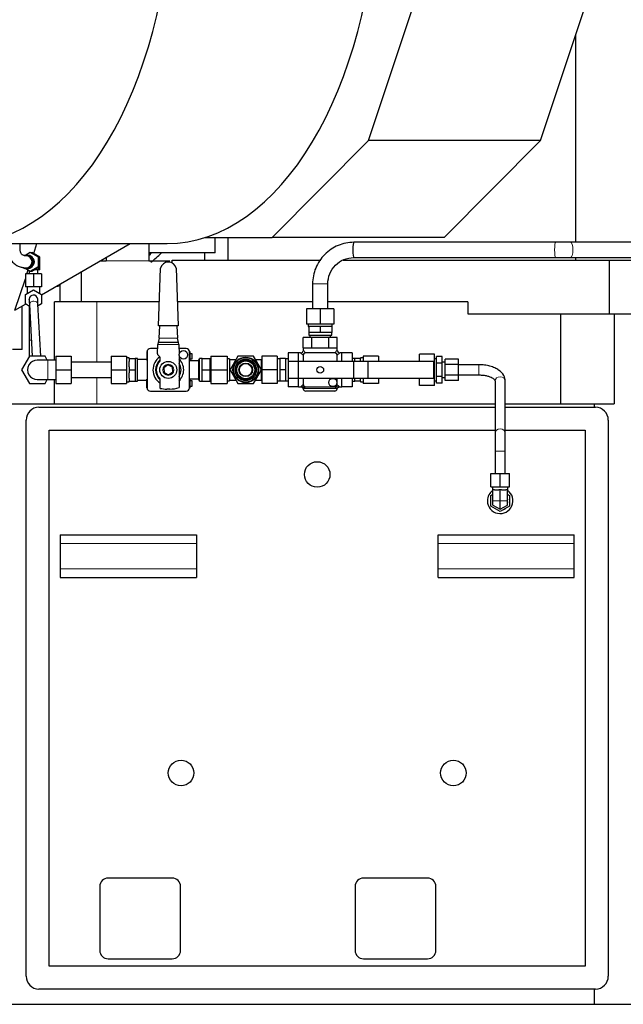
# Model space of a CAD drawing. Header units: inches. Extents: x 0 to 23760, y -13 to 16800.
# Tile 169 of 209: x 15315 to 16024, y 12830 to 13987. Entities that reach past the tile are written whole.
import ezdxf

# ---------------------------------------------------------------- set-up
doc = ezdxf.new("R2010")
doc.units = ezdxf.units.IN
doc.layers.add('254', color=7, linetype='Continuous', true_color=0xffffff)

msp = doc.modelspace()

# ---------------------------------------------------------------- linework, layer by layer
at = {"layer": '254', "color": 2, "linetype": 'Continuous', "lineweight": 25}
for p, q in [((15724.645, 13845.265), (15791.661, 14047.635)), ((15926.861, 13845.265), (15993.877, 14047.635)), ((15967.785, 13968.838), (15967.785, 13725.66)), ((15611.294, 13731.168), (15724.645, 13845.265)), ((15926.861, 13845.265), (15724.645, 13845.265)), ((15813.51, 13731.168), (15926.861, 13845.265)), ((15532.228, 13731.168), (15611.294, 13731.168)), ((15544.492, 13713.156), (15544.492, 13731.171)), ((15559.21, 13731.174), (15559.21, 13704.671)), ((15813.51, 13731.168), (15611.294, 13731.168)), ((15247.012, 13724.156), (15487.843, 13724.156)), ((15331.119, 13712.416), (15335.008, 13724.159)), ((15340.305, 13663.942), (15444.597, 13724.155)), ((15466.323, 13724.156), (15466.323, 13703.661)), ((15944.552, 13725.656), (15707.426, 13725.656)), ((16034.522, 13725.656), (15962.122, 13725.656)), ((15327.147, 13713.625), (15322.035, 13710.652)), ((15323.612, 13710.655), (15322.272, 13710.655)), ((15327.147, 13713.625), (15329.036, 13713.625)), ((15336.576, 13708.14), (15327.147, 13713.625)), ((15338.465, 13708.14), (15329.036, 13713.625)), ((15336.576, 13708.14), (15338.465, 13708.14)), ((15336.576, 13697.17), (15336.576, 13708.14)), ((15338.465, 13697.17), (15338.465, 13708.14)), ((15416.323, 13707.831), (15416.323, 13703.661)), ((15544.492, 13713.156), (15466.321, 13713.156)), ((15532.214, 13704.668), (15532.214, 13713.159)), ((15707.426, 13707.656), (15944.552, 13707.656)), ((15962.122, 13707.656), (16034.522, 13707.656)), ((15967.785, 13707.662), (15967.785, 13704.671)), ((15327.147, 13691.685), (15336.576, 13697.17)), ((15329.036, 13691.685), (15338.465, 13697.17)), ((15336.576, 13697.17), (15338.465, 13697.17)), ((15337.258, 13693.155), (15337.258, 13696.468)), ((15338.243, 13693.155), (15338.243, 13697.041)), ((15493.857, 13704.665), (15668.723, 13704.665)), ((15493.857, 13701.361), (15493.857, 13704.665)), ((15694.622, 13704.665), (16007.816, 13704.665)), ((16007.816, 13641.665), (16007.816, 13704.665)), ((16007.816, 13704.665), (16502.615, 13704.665)), ((15330.803, 13688.655), (15321.303, 13688.655)), ((15321.303, 13688.655), (15321.303, 13673.155)), ((15322.035, 13694.659), (15327.147, 13691.685)), ((15322.272, 13694.655), (15323.612, 13694.655)), ((15323.251, 13688.657), (15324.721, 13693.096)), ((15323.362, 13693.155), (15323.362, 13693.887)), ((15324.62, 13693.155), (15323.362, 13693.155)), ((15325.803, 13692.467), (15325.803, 13688.655)), ((15327.147, 13691.685), (15329.036, 13691.685)), ((15340.303, 13688.655), (15330.803, 13688.655)), ((15330.803, 13688.655), (15330.803, 13673.155)), ((15337.258, 13693.155), (15331.562, 13693.155)), ((15335.803, 13688.655), (15335.803, 13693.155)), ((15338.243, 13693.155), (15337.258, 13693.155)), ((15340.303, 13688.655), (15340.303, 13673.155)), ((15386.803, 13690.787), (15386.803, 13655.665)), ((15477.682, 13627.428), (15480.328, 13695.146)), ((15498.44, 13695.11), (15501.01, 13627.428)), ((15309.101, 13645.926), (15321.303, 13682.774)), ((15330.803, 13673.155), (15321.303, 13673.155)), ((15323.303, 13673.155), (15323.303, 13665.295)), ((15340.303, 13673.155), (15330.803, 13673.155)), ((15338.303, 13665.295), (15338.303, 13673.155)), ((15361.803, 13676.354), (15361.803, 13655.665)), ((15658.803, 13676.656), (15658.803, 13647.463)), ((15676.803, 13647.463), (15676.803, 13676.656)), ((15321.303, 13664.14), (15330.803, 13669.625)), ((15321.303, 13653.17), (15321.303, 13664.14)), ((15330.803, 13669.625), (15340.303, 13664.14)), ((15340.303, 13664.14), (15340.303, 13653.17)), ((15309.101, 13645.926), (15321.476, 13653.071)), ((15317.717, 13599.656), (15317.717, 13650.901)), ((15326.247, 13650.315), (15321.303, 13653.17)), ((15325.81, 13658.385), (15325.803, 13658.655)), ((15325.803, 13650.572), (15325.803, 13638.655)), ((15326.127, 13652.535), (15329.428, 13591.656)), ((15339.443, 13591.656), (15336.112, 13653.077)), ((15340.303, 13653.17), (15336.235, 13650.822)), ((15405.387, 13655.665), (15355.45, 13655.665)), ((15355.45, 13587.158), (15355.45, 13655.665)), ((15478.787, 13655.665), (15405.387, 13655.665)), ((15658.802, 13655.665), (15499.943, 13655.665)), ((15841.44, 13655.665), (15676.796, 13655.665)), ((15841.44, 13655.665), (15841.44, 13641.665)), ((15325.803, 13638.656), (15325.803, 13610.656)), ((15667.803, 13647.463), (15651.803, 13647.463)), ((15651.803, 13647.463), (15651.803, 13629.463)), ((15683.803, 13647.463), (15667.803, 13647.463)), ((15667.803, 13647.463), (15667.803, 13629.463)), ((15683.803, 13647.463), (15683.803, 13629.463)), ((15841.44, 13641.665), (16007.816, 13641.665)), ((15950.559, 13535.665), (15950.559, 13641.665)), ((16007.816, 13641.665), (16350.631, 13641.665)), ((16013.422, 13641.665), (16013.422, 13535.665)), ((15501.01, 13627.428), (15477.682, 13627.428)), ((15478.618, 13612.958), (15479.183, 13627.428)), ((15499.509, 13627.428), (15500.058, 13612.958)), ((15667.803, 13629.463), (15651.803, 13629.463)), ((15653.803, 13629.463), (15653.803, 13626.463)), ((15653.803, 13626.463), (15654.303, 13626.463)), ((15657.841, 13626.463), (15654.303, 13626.463)), ((15654.303, 13626.463), (15654.303, 13619.463)), ((15664.264, 13626.463), (15657.841, 13626.463)), ((15667.803, 13626.463), (15664.264, 13626.463)), ((15683.803, 13629.463), (15667.803, 13629.463)), ((15671.341, 13626.463), (15667.803, 13626.463)), ((15667.803, 13626.463), (15667.803, 13619.463)), ((15677.764, 13626.463), (15671.341, 13626.463)), ((15681.303, 13626.463), (15677.764, 13626.463)), ((15681.803, 13626.463), (15681.303, 13626.463)), ((15681.303, 13626.463), (15681.303, 13619.463)), ((15681.803, 13626.463), (15681.803, 13629.463)), ((15654.303, 13619.463), (15654.303, 13616.463)), ((15661.053, 13619.463), (15654.303, 13619.463)), ((15654.303, 13616.463), (15681.303, 13616.463)), ((15655.803, 13616.463), (15655.803, 13613.663)), ((15667.803, 13619.463), (15661.053, 13619.463)), ((15674.553, 13619.463), (15667.803, 13619.463)), ((15681.303, 13619.463), (15674.553, 13619.463)), ((15679.803, 13613.663), (15679.803, 13616.463)), ((15681.303, 13616.463), (15681.303, 13619.463)), ((15325.803, 13610.656), (15325.803, 13591.202)), ((15476.617, 13594.496), (15476.975, 13605.459)), ((15476.975, 13605.459), (15477.031, 13605.459)), ((15477.522, 13607.959), (15477.031, 13605.716)), ((15477.031, 13605.716), (15477.031, 13605.459)), ((15478.618, 13612.959), (15477.522, 13607.959)), ((15501.116, 13607.959), (15477.522, 13607.959)), ((15501.116, 13607.959), (15500.058, 13612.959)), ((15501.645, 13605.458), (15501.116, 13607.959)), ((15501.645, 13605.459), (15502.055, 13594.083)), ((15657.803, 13613.663), (15647.803, 13613.663)), ((15647.803, 13601.663), (15647.803, 13613.663)), ((15677.803, 13613.663), (15657.803, 13613.663)), ((15657.803, 13601.663), (15657.803, 13613.663)), ((15687.803, 13613.663), (15677.803, 13613.663)), ((15677.803, 13601.663), (15677.803, 13613.663)), ((15687.803, 13601.663), (15687.803, 13613.663)), ((15317.717, 13599.656), (15306.303, 13599.656)), ((15326.065, 13591.656), (15316.827, 13575.656)), ((15344.54, 13591.656), (15326.065, 13591.656)), ((15347.139, 13587.156), (15344.54, 13591.656)), ((15357.303, 13591.656), (15357.303, 13575.656)), ((15375.303, 13591.656), (15375.303, 13575.656)), ((15422.303, 13591.656), (15422.303, 13575.656)), ((15422.303, 13591.656), (15440.303, 13591.656)), ((15440.303, 13591.656), (15440.303, 13575.656)), ((15464.103, 13597.197), (15464.103, 13596.791)), ((15464.339, 13597.197), (15464.103, 13597.197)), ((15464.103, 13596.791), (15464.103, 13596.2)), ((15464.305, 13596.791), (15464.103, 13596.791)), ((15464.103, 13596.2), (15464.103, 13591.071)), ((15464.303, 13596.2), (15464.103, 13596.2)), ((15464.303, 13596.663), (15464.303, 13554.663)), ((15476.818, 13600.663), (15468.303, 13600.663)), ((15479.219, 13590.999), (15477.202, 13593.016)), ((15510.303, 13600.663), (15501.817, 13600.663)), ((15502.055, 13592.641), (15502.055, 13554.709)), ((15514.503, 13597.197), (15514.267, 13597.197)), ((15514.503, 13596.791), (15514.301, 13596.791)), ((15514.303, 13554.663), (15514.303, 13596.663)), ((15514.503, 13596.2), (15514.303, 13596.2)), ((15514.503, 13597.197), (15514.503, 13596.791)), ((15514.503, 13596.791), (15514.503, 13596.2)), ((15514.503, 13596.2), (15514.503, 13591.071)), ((15517.303, 13594.663), (15514.503, 13594.663)), ((15517.303, 13588.663), (15517.303, 13594.663)), ((15539.403, 13591.663), (15558.303, 13591.663)), ((15539.403, 13591.663), (15539.403, 13575.663)), ((15558.303, 13591.663), (15558.303, 13575.663)), ((15571.065, 13591.663), (15561.827, 13575.663)), ((15589.54, 13591.663), (15571.065, 13591.663)), ((15598.778, 13575.663), (15589.54, 13591.663)), ((15599.303, 13591.663), (15599.303, 13575.663)), ((15617.303, 13591.663), (15599.303, 13591.663)), ((15617.303, 13591.663), (15617.303, 13575.663)), ((15642.303, 13595.663), (15630.303, 13595.663)), ((15630.303, 13595.663), (15630.303, 13585.663)), ((15644.803, 13595.663), (15642.303, 13595.663)), ((15642.303, 13585.663), (15642.303, 13595.663)), ((15647.803, 13601.663), (15647.803, 13598.663)), ((15647.803, 13601.663), (15657.803, 13601.663)), ((15647.803, 13592.663), (15647.803, 13585.662)), ((15684.803, 13595.663), (15650.803, 13595.663)), ((15657.803, 13601.663), (15677.803, 13601.663)), ((15677.803, 13601.663), (15687.803, 13601.663)), ((15687.803, 13598.663), (15687.803, 13601.663)), ((15687.803, 13585.662), (15687.803, 13592.663)), ((15693.303, 13595.663), (15690.803, 13595.663)), ((15693.303, 13585.663), (15693.303, 13595.663)), ((15705.303, 13595.663), (15693.303, 13595.663)), ((15705.303, 13595.663), (15705.303, 13585.663)), ((15718.303, 13591.663), (15718.303, 13585.663)), ((15736.303, 13591.663), (15718.303, 13591.663)), ((15736.303, 13591.663), (15736.303, 13585.663)), ((15784.303, 13585.663), (15784.303, 13594.138)), ((15802.303, 13594.138), (15784.303, 13594.138)), ((15802.303, 13584.9), (15802.303, 13594.138)), ((15357.303, 13587.156), (15347.803, 13587.156)), ((15422.303, 13584.656), (15375.303, 13584.656)), ((15443.303, 13589.659), (15440.303, 13589.659)), ((15443.303, 13589.156), (15443.303, 13589.659)), ((15443.303, 13589.156), (15450.303, 13589.156)), ((15443.303, 13589.156), (15443.303, 13585.625)), ((15443.303, 13579.192), (15443.303, 13585.625)), ((15453.303, 13589.159), (15450.277, 13589.159)), ((15450.303, 13589.156), (15450.303, 13582.595)), ((15450.303, 13582.222), (15450.303, 13575.656)), ((15453.303, 13562.159), (15453.303, 13589.159)), ((15464.103, 13587.659), (15453.303, 13587.659)), ((15464.103, 13591.071), (15464.103, 13586.534)), ((15464.303, 13591.071), (15464.103, 13591.071)), ((15464.303, 13586.534), (15464.103, 13586.534)), ((15479.804, 13587.039), (15479.804, 13589.585)), ((15488.895, 13581.418), (15484.112, 13578.186)), ((15494.087, 13578.892), (15488.895, 13581.418)), ((15514.503, 13591.071), (15514.303, 13591.071)), ((15514.503, 13586.534), (15514.303, 13586.534)), ((15525.303, 13586.309), (15514.303, 13586.309)), ((15514.503, 13591.071), (15514.503, 13586.534)), ((15514.503, 13588.663), (15517.303, 13588.663)), ((15514.503, 13586.534), (15514.503, 13586.309)), ((15526.053, 13587.858), (15525.303, 13587.858)), ((15525.303, 13563.468), (15525.303, 13587.858)), ((15529.153, 13589.163), (15526.053, 13589.163)), ((15526.053, 13562.163), (15526.053, 13589.163)), ((15529.153, 13589.163), (15538.403, 13589.163)), ((15529.153, 13582.413), (15529.153, 13589.163)), ((15529.153, 13575.663), (15529.153, 13582.413)), ((15538.403, 13575.663), (15538.403, 13589.163)), ((15539.403, 13586.638), (15538.403, 13586.638)), ((15561.303, 13588.663), (15558.303, 13588.663)), ((15561.303, 13588.663), (15561.303, 13587.663)), ((15561.303, 13587.663), (15568.756, 13587.663)), ((15561.303, 13587.663), (15561.303, 13585.993)), ((15561.303, 13585.993), (15561.303, 13577.333)), ((15591.85, 13587.663), (15598.303, 13587.663)), ((15598.303, 13587.663), (15598.303, 13576.486)), ((15620.303, 13588.663), (15617.303, 13588.663)), ((15620.303, 13589.163), (15620.303, 13575.663)), ((15627.203, 13589.163), (15620.303, 13589.163)), ((15627.203, 13589.163), (15627.203, 13575.663)), ((15630.303, 13588.663), (15627.203, 13588.663)), ((15641.803, 13585.663), (15630.303, 13585.663)), ((15630.303, 13585.663), (15630.303, 13565.663)), ((15706.803, 13585.663), (15641.803, 13585.663)), ((15641.803, 13585.663), (15641.803, 13565.663)), ((15708.303, 13589.163), (15705.303, 13589.163)), ((15723.697, 13585.663), (15706.803, 13585.663)), ((15706.803, 13585.663), (15706.803, 13565.663)), ((15715.303, 13589.163), (15708.303, 13589.163)), ((15708.303, 13585.663), (15708.303, 13589.163)), ((15718.303, 13589.663), (15715.303, 13589.663)), ((15715.303, 13589.663), (15715.303, 13589.163)), ((15715.303, 13585.663), (15715.303, 13589.163)), ((15800.803, 13585.663), (15723.697, 13585.663)), ((15723.697, 13585.663), (15723.697, 13565.663)), ((15802.303, 13584.9), (15800.802, 13584.9)), ((15800.803, 13585.663), (15800.803, 13565.663)), ((15804.303, 13588.663), (15802.303, 13588.663)), ((15802.303, 13566.425), (15802.303, 13584.9)), ((15804.303, 13583.457), (15804.303, 13591.251)), ((15811.303, 13591.251), (15804.303, 13591.251)), ((15804.303, 13567.868), (15804.303, 13583.457)), ((15811.303, 13583.457), (15804.303, 13583.457)), ((15811.303, 13583.457), (15811.303, 13591.251)), ((15814.803, 13584.663), (15811.303, 13584.663)), ((15811.303, 13567.868), (15811.303, 13583.457)), ((15814.803, 13582.014), (15814.803, 13588.364)), ((15830.303, 13588.364), (15814.803, 13588.364)), ((15814.803, 13569.312), (15814.803, 13582.014)), ((15830.303, 13582.014), (15814.803, 13582.014)), ((15830.303, 13582.014), (15830.303, 13588.364)), ((15830.303, 13569.312), (15830.303, 13582.014)), ((15854.303, 13581.663), (15830.303, 13581.663)), ((15316.827, 13575.656), (15326.065, 13559.656)), ((15357.303, 13575.656), (15357.303, 13559.656)), ((15375.303, 13575.656), (15375.303, 13559.656)), ((15422.303, 13575.656), (15440.303, 13575.656)), ((15422.303, 13575.656), (15422.303, 13559.656)), ((15440.303, 13575.656), (15440.303, 13559.656)), ((15443.303, 13579.192), (15443.303, 13575.656)), ((15443.303, 13575.656), (15450.303, 13575.656)), ((15443.303, 13575.656), (15443.303, 13572.114)), ((15443.303, 13565.702), (15443.303, 13572.114)), ((15450.303, 13575.656), (15450.303, 13562.156)), ((15484.112, 13578.186), (15484.519, 13572.427)), ((15484.519, 13572.427), (15489.71, 13569.9)), ((15489.71, 13569.9), (15494.494, 13573.132)), ((15494.494, 13573.132), (15494.087, 13578.892)), ((15529.153, 13568.913), (15529.153, 13575.663)), ((15529.153, 13575.663), (15538.403, 13575.663)), ((15529.153, 13562.163), (15529.153, 13568.913)), ((15538.403, 13562.163), (15538.403, 13575.663)), ((15539.403, 13575.663), (15558.303, 13575.663)), ((15539.403, 13575.663), (15539.403, 13559.663)), ((15558.303, 13575.663), (15558.303, 13559.663)), ((15561.303, 13577.333), (15561.303, 13575.663)), ((15561.303, 13575.663), (15561.827, 13575.663)), ((15561.303, 13575.663), (15561.303, 13573.993)), ((15561.303, 13573.993), (15561.303, 13565.333)), ((15561.827, 13575.663), (15571.065, 13559.663)), ((15589.54, 13559.663), (15598.778, 13575.663)), ((15598.303, 13574.84), (15598.303, 13563.663)), ((15599.303, 13575.655), (15598.774, 13575.655)), ((15599.303, 13575.663), (15599.303, 13559.663)), ((15617.303, 13575.663), (15599.303, 13575.663)), ((15617.303, 13575.663), (15617.303, 13559.663)), ((15620.303, 13575.663), (15620.303, 13562.163)), ((15627.203, 13575.663), (15620.303, 13575.663)), ((15627.203, 13575.663), (15627.203, 13562.163)), ((15814.803, 13562.961), (15814.803, 13569.312)), ((15830.303, 13569.312), (15814.803, 13569.312)), ((15830.303, 13569.663), (15854.303, 13569.663)), ((15830.303, 13562.961), (15830.303, 13569.312)), ((15854.303, 13569.664), (15854.303, 13569.663)), ((15326.065, 13559.656), (15344.54, 13559.656)), ((15344.54, 13559.656), (15347.138, 13564.156)), ((15347.803, 13564.156), (15357.303, 13564.156)), ((15355.45, 13535.665), (15355.45, 13564.157)), ((15357.303, 13559.656), (15375.303, 13559.656)), ((15375.303, 13566.656), (15422.303, 13566.656)), ((15422.303, 13559.656), (15440.303, 13559.656)), ((15440.303, 13561.659), (15443.303, 13561.659)), ((15443.303, 13565.702), (15443.303, 13562.156)), ((15443.303, 13561.659), (15443.303, 13562.156)), ((15443.303, 13562.156), (15450.303, 13562.156)), ((15450.303, 13562.159), (15453.303, 13562.159)), ((15453.303, 13563.659), (15464.103, 13563.659)), ((15464.103, 13564.414), (15464.103, 13564.625)), ((15464.303, 13564.625), (15464.103, 13564.625)), ((15464.103, 13559.452), (15464.103, 13564.414)), ((15464.303, 13564.414), (15464.103, 13564.414)), ((15464.103, 13554.701), (15464.103, 13559.452)), ((15464.303, 13559.452), (15464.103, 13559.452)), ((15479.792, 13553.91), (15479.793, 13564.29)), ((15514.303, 13565.009), (15525.303, 13565.009)), ((15514.503, 13564.625), (15514.303, 13564.625)), ((15514.503, 13564.414), (15514.303, 13564.414)), ((15514.503, 13559.452), (15514.303, 13559.452)), ((15514.503, 13565.009), (15514.503, 13564.625)), ((15514.503, 13564.625), (15514.503, 13564.414)), ((15514.503, 13564.414), (15514.503, 13559.452)), ((15517.303, 13562.663), (15514.503, 13562.663)), ((15514.503, 13559.452), (15514.503, 13554.701)), ((15517.303, 13556.663), (15517.303, 13562.663)), ((15525.303, 13563.468), (15526.053, 13563.468)), ((15526.053, 13562.163), (15529.153, 13562.163)), ((15529.153, 13562.163), (15538.403, 13562.163)), ((15538.403, 13564.688), (15539.403, 13564.688)), ((15539.403, 13559.663), (15558.303, 13559.663)), ((15558.303, 13562.663), (15561.303, 13562.663)), ((15561.303, 13565.333), (15561.303, 13563.663)), ((15561.303, 13563.663), (15561.303, 13562.663)), ((15561.303, 13563.663), (15568.756, 13563.663)), ((15571.065, 13559.663), (15589.54, 13559.663)), ((15591.85, 13563.663), (15598.303, 13563.663)), ((15617.303, 13559.663), (15599.303, 13559.663)), ((15617.303, 13562.663), (15620.303, 13562.663)), ((15627.203, 13562.163), (15620.303, 13562.163)), ((15627.203, 13562.663), (15630.303, 13562.663)), ((15641.803, 13565.663), (15630.303, 13565.663)), ((15630.303, 13565.663), (15630.303, 13555.663)), ((15706.803, 13565.663), (15641.803, 13565.663)), ((15642.303, 13555.663), (15642.303, 13565.663)), ((15647.803, 13565.663), (15647.803, 13558.663)), ((15687.803, 13558.663), (15687.803, 13565.663)), ((15693.303, 13555.663), (15693.303, 13565.663)), ((15705.303, 13565.663), (15705.303, 13555.663)), ((15705.303, 13562.163), (15708.303, 13562.163)), ((15723.697, 13565.663), (15706.803, 13565.663)), ((15708.303, 13562.163), (15708.303, 13565.663)), ((15715.303, 13562.163), (15708.303, 13562.163)), ((15715.303, 13562.163), (15715.303, 13565.663)), ((15715.303, 13562.163), (15715.303, 13561.663)), ((15715.303, 13561.663), (15718.303, 13561.663)), ((15718.303, 13565.663), (15718.303, 13559.663)), ((15736.303, 13559.663), (15718.303, 13559.663)), ((15800.803, 13565.663), (15723.697, 13565.663)), ((15736.303, 13565.663), (15736.303, 13559.663)), ((15784.303, 13557.187), (15784.303, 13565.663)), ((15802.303, 13557.187), (15784.303, 13557.187)), ((15802.303, 13566.425), (15800.802, 13566.425)), ((15802.303, 13557.187), (15802.303, 13566.425)), ((15802.303, 13562.663), (15804.303, 13562.663)), ((15804.303, 13560.074), (15804.303, 13567.868)), ((15811.303, 13567.868), (15804.303, 13567.868)), ((15811.303, 13560.074), (15804.303, 13560.074)), ((15811.303, 13560.074), (15811.303, 13567.868)), ((15811.303, 13566.663), (15814.803, 13566.663)), ((15830.303, 13562.961), (15814.803, 13562.961)), ((15873.303, 13562.486), (15873.303, 13501.13)), ((15885.303, 13501.13), (15885.303, 13562.486)), ((15464.103, 13554.701), (15464.103, 13554.26)), ((15464.303, 13554.701), (15464.103, 13554.701)), ((15464.323, 13554.26), (15464.103, 13554.26)), ((15468.303, 13550.663), (15510.303, 13550.663)), ((15491.003, 13552.959), (15487.602, 13552.959)), ((15514.503, 13554.26), (15514.282, 13554.26)), ((15514.503, 13554.701), (15514.303, 13554.701)), ((15514.503, 13556.663), (15517.303, 13556.663)), ((15514.503, 13554.701), (15514.503, 13554.26)), ((15642.303, 13555.663), (15630.303, 13555.663)), ((15642.303, 13555.663), (15644.996, 13555.663)), ((15650.803, 13555.663), (15684.803, 13555.663)), ((15667.803, 13550.663), (15650.803, 13550.663)), ((15684.803, 13550.663), (15667.803, 13550.663)), ((15690.609, 13555.663), (15693.303, 13555.663)), ((15705.303, 13555.663), (15693.303, 13555.663)), ((15297.303, 13535.665), (15873.294, 13535.665)), ((15885.298, 13535.665), (15990.042, 13535.665)), ((15990.042, 13535.665), (16013.422, 13535.665)), ((15990.042, 13531.649), (15990.042, 13535.665)), ((15337.303, 13531.656), (15873.297, 13531.656)), ((15885.293, 13531.656), (15991.303, 13531.656)), ((15322.303, 12862.656), (15322.303, 13516.656)), ((16006.303, 13516.656), (16006.303, 12862.656)), ((15349.303, 13504.656), (15873.295, 13504.656)), ((15349.303, 12874.656), (15349.303, 13504.656)), ((15885.295, 13504.656), (15979.303, 13504.656)), ((15979.303, 13504.656), (15979.303, 12874.656)), ((15873.303, 13479.884), (15873.303, 13453.656)), ((15885.303, 13453.656), (15885.303, 13479.884)), ((15868.303, 13453.656), (15879.303, 13453.656)), ((15868.303, 13438.156), (15868.303, 13453.656)), ((15879.303, 13453.656), (15890.303, 13453.656)), ((15879.303, 13438.156), (15879.303, 13453.656)), ((15890.303, 13438.156), (15890.303, 13453.656)), ((15868.303, 13438.156), (15879.303, 13438.156)), ((15868.303, 13428.007), (15870.803, 13429.45)), ((15870.303, 13438.156), (15870.303, 13434.656)), ((15870.803, 13434.656), (15870.303, 13434.656)), ((15872.491, 13434.656), (15870.803, 13434.656)), ((15870.803, 13421.656), (15870.803, 13434.656)), ((15872.491, 13434.656), (15877.614, 13434.656)), ((15879.303, 13434.656), (15877.614, 13434.656)), ((15879.303, 13438.156), (15890.303, 13438.156)), ((15880.991, 13434.656), (15879.303, 13434.656)), ((15879.303, 13421.656), (15879.303, 13434.656)), ((15880.991, 13434.656), (15886.114, 13434.656)), ((15887.803, 13434.656), (15886.114, 13434.656)), ((15887.803, 13421.656), (15887.803, 13434.656)), ((15888.303, 13434.656), (15887.803, 13434.656)), ((15887.803, 13429.45), (15890.303, 13428.007)), ((15888.303, 13434.656), (15888.303, 13438.156)), ((15868.303, 13415.305), (15868.303, 13428.007)), ((15870.803, 13416.748), (15870.803, 13421.656)), ((15879.303, 13411.841), (15879.303, 13421.656)), ((15887.803, 13416.748), (15887.803, 13421.656)), ((15890.303, 13428.007), (15890.303, 13415.305)), ((15879.303, 13408.954), (15868.303, 13415.305)), ((15870.803, 13416.748), (15879.303, 13411.841)), ((15879.303, 13411.841), (15887.803, 13416.748)), ((15890.303, 13415.305), (15879.303, 13408.954)), ((15362.303, 13381.656), (15522.303, 13381.656)), ((15362.303, 13381.656), (15362.303, 13371.656)), ((15362.303, 13371.656), (15362.303, 13341.656)), ((15522.303, 13381.656), (15522.303, 13371.656)), ((15522.303, 13371.656), (15522.303, 13341.656)), ((15806.303, 13381.656), (15966.303, 13381.656)), ((15806.303, 13371.656), (15806.303, 13381.656)), ((15806.303, 13341.656), (15806.303, 13371.656)), ((15966.303, 13371.656), (15966.303, 13381.656)), ((15966.303, 13341.656), (15966.303, 13371.656)), ((15362.303, 13341.656), (15362.303, 13331.656)), ((15522.303, 13341.656), (15522.303, 13331.656)), ((15806.303, 13331.656), (15806.303, 13341.656)), ((15966.303, 13331.656), (15966.303, 13341.656)), ((15362.303, 13331.656), (15522.303, 13331.656)), ((15806.303, 13331.656), (15966.303, 13331.656)), ((15493.803, 12978.156), (15418.803, 12978.156)), ((15793.803, 12978.156), (15718.803, 12978.156)), ((15408.803, 12968.156), (15408.803, 12893.156)), ((15503.803, 12893.156), (15503.803, 12968.156)), ((15708.803, 12968.156), (15708.803, 12893.156)), ((15803.803, 12893.156), (15803.803, 12968.156)), ((15979.303, 12874.656), (15349.303, 12874.656)), ((15418.803, 12883.156), (15493.803, 12883.156)), ((15718.803, 12883.156), (15793.803, 12883.156)), ((15991.303, 12847.656), (15337.303, 12847.656)), ((15990.042, 12829.665), (15990.042, 12847.657)), ((15297.303, 12829.665), (15990.042, 12829.665)), ((15990.042, 12829.665), (16253.348, 12829.665))]:
    msp.add_line(p, q, dxfattribs=at)
at = {"layer": '254', "color": 110, "linetype": 'Continuous', "lineweight": 13}
for p, q in [((15667.803, 13676.656), (15658.803, 13676.656)), ((15676.803, 13676.656), (15667.803, 13676.656)), ((15326.127, 13652.535), (15326.127, 13652.535)), ((15405.387, 13584.657), (15405.387, 13655.665)), ((15326.879, 13638.656), (15325.803, 13638.656)), ((15328.397, 13610.656), (15325.803, 13610.656)), ((15477.031, 13605.459), (15501.645, 13605.459)), ((15647.825, 13593.034), (15644.803, 13595.663)), ((15647.803, 13598.663), (15650.431, 13595.64)), ((15685.174, 13595.64), (15687.803, 13598.663)), ((15690.803, 13595.663), (15687.78, 13593.034)), ((15347.803, 13587.156), (15347.803, 13564.156)), ((15854.303, 13581.663), (15854.303, 13569.664)), ((15405.387, 13535.665), (15405.387, 13566.657)), ((15647.826, 13558.291), (15645.803, 13556.532)), ((15689.803, 13556.532), (15687.095, 13558.886)), ((15648.672, 13553.663), (15650.431, 13555.686)), ((15686.933, 13553.663), (15648.672, 13553.663)), ((15684.579, 13556.37), (15686.933, 13553.663)), ((15885.303, 13479.884), (15873.303, 13479.884)), ((15870.803, 13421.656), (15879.303, 13421.656)), ((15879.303, 13421.656), (15887.803, 13421.656)), ((15362.303, 13371.656), (15522.303, 13371.656)), ((15806.303, 13371.656), (15966.303, 13371.656)), ((15362.303, 13341.656), (15522.303, 13341.656)), ((15806.303, 13341.656), (15966.303, 13341.656))]:
    msp.add_line(p, q, dxfattribs=at)
at = {"layer": '254', "color": 2, "linetype": 'Continuous', "lineweight": 25}
for centre, radius in [((15507.003, 13593.363), 5), ((15489.303, 13575.659), 10), ((15580.303, 13575.663), 15), ((15580.303, 13575.663), 14.5), ((15580.303, 13575.663), 12.5), ((15580.303, 13575.663), 11.3), ((15580.303, 13575.663), 10.5), ((15580.303, 13575.663), 8), ((15580.303, 13575.663), 7.5), ((15667.803, 13575.663), 4), ((15682.653, 13560.813), 4.842), ((15664.303, 13452.656), 15), ((15504.303, 13101.656), 15), ((15824.303, 13101.656), 15)]:
    msp.add_circle(centre, radius, dxfattribs=at)
at = {"layer": '254', "color": 110, "linetype": 'Continuous', "lineweight": 13}
for centre, radius in [((15489.303, 13575.659), 6.5), ((15580.303, 13575.663), 12.7)]:
    msp.add_circle(centre, radius, dxfattribs=at)
at = {"layer": '254', "color": 2, "linetype": 'Continuous', "lineweight": 25}
for centre, radius, start, end in [((15489.163, 13693.429), 9, 89.000266, 169.00297), ((15489.598, 13693.432), 9, 10.743611, 91.77025), ((15330.803, 13658.655), 5, 3.076875, 180), ((15468.303, 13596.663), 4, 90, 180), ((15478.616, 13594.431), 2, 178.132409, 224.993909), ((15510.303, 13596.663), 4, 0, 90), ((15644.803, 13598.663), 3, 286.150234, 346.047343), ((15650.803, 13592.663), 3, 90, 180), ((15684.803, 13592.663), 3, 0, 90), ((15690.803, 13598.663), 3, 196.150234, 256.047343), ((15335.303, 13575.656), 11.5, 90.0225, 270.028125), ((15489.303, 13575.663), 18.075, 123.21, 238.258125), ((15489.303, 13575.659), 15, 129.285, 230.653125), ((15489.303, 13575.659), 14.178, 135.298546, 224.648722), ((15477.804, 13589.585), 2, 359.993909, 44.993909), ((15477.804, 13587.039), 2, 315.298546, 359.993909), ((15489.303, 13575.663), 18.075, 314.004375, 45.99), ((15489.303, 13575.659), 15, 328.23, 31.775625), ((15477.793, 13564.29), 2, 359.993909, 44.648722), ((15650.803, 13558.663), 3, 180, 270), ((15684.803, 13558.663), 3, 270, 0), ((15468.303, 13554.663), 4, 180, 270), ((15489.302, 13599.491), 46.562, 258.214797, 267.906761), ((15489.302, 13599.491), 46.562, 272.093239, 285.895401), ((15510.303, 13554.663), 4, 270, 360), ((15650.803, 13553.663), 3, 188.826691, 270), ((15684.803, 13553.663), 3, 270, 351.290487), ((15337.303, 13516.656), 15, 90, 180), ((15991.303, 13516.656), 15, 0, 90), ((15879.303, 13421.656), 15, 124.515, 180), ((15879.303, 13421.656), 15, 180, 55.479375), ((15879.477, 13421.656), 10.999, 349.829669, 10.170331), ((15879.477, 13421.656), 10.999, 292.841994, 307.158006), ((15418.803, 12968.156), 10, 90, 180), ((15493.803, 12968.156), 10, 0, 90), ((15718.803, 12968.156), 10, 90, 180), ((15793.803, 12968.156), 10, 0, 90), ((15418.803, 12893.156), 10, 180, 270), ((15493.803, 12893.156), 10, 270, 0), ((15718.803, 12893.156), 10, 180, 270), ((15793.803, 12893.156), 10, 270, 0), ((15337.303, 12862.656), 15, 180, 270), ((15991.303, 12862.656), 15, 270, 0)]:
    msp.add_arc(centre, radius, start, end, dxfattribs=at)
for centre, major_axis, ratio, start_param, end_param in [((15247.012, 14154.656), (0, 430.5), 0.57357644, 0.09312407, 6.19006123), ((15487.843, 14154.656), (0, 430.5), 0.57357644, 3.14159265, 6.19006123), ((15707.426, 13716.656), (0, 9), 0.13695158, 0, 3.14159265), ((15322.272, 13702.655), (0, -8), 0.99254615, 0, 3.50845466), ((15323.612, 13702.655), (0, -8), 0.99254615, 0.00008106, 3.14157554), ((15389.477, 13834.656), (0, -156), 0.81915204, 0.64510642, 0.67789679), ((15401.003, 13834.656), (0, -156), 0.81915204, 0.55733817, 0.67789679), ((15322.272, 13702.655), (0, -8), 0.99254615, 5.71591437, 6.20266488), ((15327.147, 13702.655), (0, -5), 0.99254615, 0.83191589, 2.30974071), ((15322.272, 13702.655), (0, -8), 0.99254615, 6.20266488, 6.28318531), ((15338.429, 13834.664), (0, 162.5), 0.81915204, 3.28482964, 3.31811089)]:
    msp.add_ellipse(centre, major_axis=major_axis, ratio=ratio, start_param=start_param, end_param=end_param, dxfattribs=at)
at = {"layer": '254', "color": 110, "linetype": 'Continuous', "lineweight": 13}
for centre, major_axis, ratio, start_param, end_param in [((15944.552, 13716.656), (0, 9), 0.13695158, 0.00402517, 3.14218171), ((15962.122, 13716.656), (0, 9), 0.30229413, 3.14100361, 6.27916015), ((15331.12, 13652.806), (-4.993, -0.271), 0.70711089, 4.67407008, 6.28318531), ((15331.12, 13652.806), (-4.993, -0.271), 0.70711089, 3.14156192, 4.67407008), ((15879.303, 13562.486), (6, 0), 0.84982774, 0.00009819, 3.14159265), ((15645.803, 13553.663), (2.121, -2.121), 0.91826226, 0.82798271, 2.31360994), ((15689.803, 13553.663), (2.121, 2.121), 0.91826226, 0.82798271, 2.31360994), ((15879.303, 13501.13), (6, 0), 0.84982774, 0.00991567, 3.1492503)]:
    msp.add_ellipse(centre, major_axis=major_axis, ratio=ratio, start_param=start_param, end_param=end_param, dxfattribs=at)
at = {"layer": '254', "color": 2, "linetype": 'Continuous', "lineweight": 25}
for points, knots in [([(15301.024, 13724.064), (15300.849, 13721.945), (15300.72, 13717.156), (15301.708, 13709.905), (15304.709, 13703.717), (15308.548, 13700.068), (15311.594, 13698.162), (15314.624, 13696.839), (15318.666, 13695.817), (15321.154, 13695.601), (15322.414, 13695.68)], [0, 0, 0, 0, 0.11217787, 0.26135774, 0.42681008, 0.54721514, 0.60943143, 0.70227345, 0.83235337, 1, 1, 1, 1]), ([(15322.125, 13709.675), (15321.914, 13709.633), (15321.279, 13709.685), (15319.565, 13709.981), (15317.88, 13710.659), (15317.023, 13711.35), (15316.247, 13712.141), (15315.301, 13714.32), (15314.935, 13718.243), (15315.209, 13722.029), (15315.497, 13724.119)], [0, 0, 0, 0, 0.16527004, 0.29636998, 0.42811734, 0.51909298, 0.61910451, 0.73647378, 0.86429191, 1, 1, 1, 1]), ([(15707.425, 13725.656), (15700.783, 13725.534), (15688.52, 13723.075), (15672.138, 13712.189), (15661.354, 13695.678), (15658.923, 13683.336), (15658.803, 13676.656)], [0, 0, 0, 0, 0.24928178, 0.50025257, 0.751093, 1, 1, 1, 1]), ([(15322.412, 13695.68), (15323.799, 13695.716), (15326.992, 13696.764), (15329.864, 13701.406), (15328.53, 13707.192), (15324.832, 13709.515), (15322.619, 13709.681), (15322.223, 13709.677)], [0, 0, 0, 0, 0.19167844, 0.44289527, 0.69411211, 0.94532894, 1, 1, 1, 1]), ([(15676.802, 13676.656), (15676.823, 13680.963), (15678.294, 13688.828), (15685.186, 13699.197), (15695.431, 13706.156), (15703.185, 13707.637), (15707.427, 13707.656)], [0, 0, 0, 0, 0.25168515, 0.50039438, 0.74889526, 1, 1, 1, 1]), ([(15325.803, 13650.653), (15325.803, 13650.353), (15325.803, 13648.449), (15325.803, 13644.511), (15325.803, 13640.672), (15325.803, 13638.656)], [0, 0, 0, 0, 0.08718415, 0.54324842, 1, 1, 1, 1]), ([(15325.81, 13658.384), (15325.81, 13658.381), (15325.824, 13658.126), (15325.886, 13656.985), (15325.987, 13655.12), (15326.077, 13653.469), (15326.127, 13652.535)], [0, 0, 0, 0, 0.25001222, 0.5, 0.74998778, 1, 1, 1, 1]), ([(15336.112, 13653.077), (15336.062, 13654.01), (15335.972, 13655.661), (15335.871, 13657.526), (15335.809, 13658.667), (15335.796, 13658.922), (15335.795, 13658.926)], [0, 0, 0, 0, 0.25001222, 0.5, 0.74998778, 1, 1, 1, 1]), ([(15325.803, 13610.656), (15325.803, 13607.903), (15325.803, 13602.822), (15325.805, 13596.029), (15325.807, 13591.479), (15325.809, 13590.443), (15325.81, 13590.385)], [0, 0, 0, 0, 0.24879808, 0.49843957, 0.74889267, 1, 1, 1, 1]), ([(15347.803, 13587.156), (15346.608, 13587.156), (15344.789, 13587.156), (15341.814, 13587.156), (15339.065, 13587.156), (15337.002, 13587.156), (15335.643, 13587.156), (15335.31, 13587.156), (15335.303, 13587.156)], [0, 0, 0, 0, 0.1787259, 0.28236411, 0.48433827, 0.68178961, 0.79259341, 1, 1, 1, 1]), ([(15885.303, 13562.523), (15885.211, 13564.891), (15883.925, 13569.559), (15878.909, 13574.731), (15872.901, 13578.075), (15867.33, 13580.085), (15860.985, 13581.361), (15856.579, 13581.657), (15854.303, 13581.662)], [0, 0, 0, 0, 0.21123718, 0.45209708, 0.58125935, 0.71607582, 0.85665516, 1, 1, 1, 1]), ([(15854.303, 13569.663), (15856.096, 13569.659), (15859.367, 13569.473), (15863.789, 13568.669), (15867.273, 13567.573), (15870.607, 13566.025), (15872.91, 13564.142), (15873.373, 13562.969), (15873.303, 13562.45)], [0, 0, 0, 0, 0.16192949, 0.30963635, 0.44777262, 0.57617218, 0.80177644, 1, 1, 1, 1]), ([(15335.303, 13564.156), (15335.307, 13564.156), (15335.563, 13564.156), (15336.684, 13564.156), (15338.579, 13564.156), (15341.259, 13564.156), (15344.363, 13564.156), (15346.405, 13564.156), (15347.803, 13564.156)], [0, 0, 0, 0, 0.1787264, 0.28236435, 0.48433816, 0.68178917, 0.79259278, 1, 1, 1, 1]), ([(15644.978, 13555.632), (15645.238, 13555.637), (15645.838, 13555.569), (15646.76, 13555.098), (15647.458, 13554.299), (15647.781, 13553.608), (15647.817, 13553.261), (15647.821, 13553.213)], [0, 0, 0, 0, 0.18642933, 0.45197802, 0.74082901, 0.96427924, 1, 1, 1, 1]), ([(15687.808, 13553.205), (15687.815, 13553.332), (15687.878, 13553.798), (15688.316, 13554.55), (15689.099, 13555.26), (15689.934, 13555.608), (15690.442, 13555.641), (15690.62, 13555.636)], [0, 0, 0, 0, 0.09206313, 0.35095117, 0.61941141, 0.87077196, 1, 1, 1, 1]), ([(15873.303, 13501.093), (15873.303, 13499.947), (15873.303, 13497.302), (15873.303, 13492.155), (15873.303, 13486.2), (15873.303, 13482.04), (15873.303, 13479.884)], [0, 0, 0, 0, 0.2500727, 0.50000111, 0.74992895, 1, 1, 1, 1]), ([(15885.303, 13479.884), (15885.303, 13482.047), (15885.303, 13486.221), (15885.303, 13492.196), (15885.303, 13497.362), (15885.303, 13500.016), (15885.303, 13501.166)], [0, 0, 0, 0, 0.24999674, 0.5000011, 0.7500049, 1, 1, 1, 1])]:
    msp.add_open_spline(points, degree=3, knots=knots, dxfattribs=at)
for points, degree in [([(15962.123, 13725.656), (15953.503, 13725.656), (15944.552, 13725.656)], 2), ([(15466.919, 13710.564), (15467.537, 13711.14), (15468.151, 13711.723), (15468.761, 13712.312)], 3), ([(15944.552, 13707.656), (15953.503, 13707.656), (15962.122, 13707.656)], 2), ([(15409.101, 13703.662), (15416.323, 13703.662)], 1), ([(15466.323, 13703.662), (15491.216, 13703.662)], 1), ([(15357.303, 13591.656), (15375.303, 13591.656)], 1), ([(15357.303, 13575.656), (15375.303, 13575.656)], 1)]:
    msp.add_open_spline(points, degree=degree, dxfattribs=at)
at = {"layer": '254', "color": 110, "linetype": 'Continuous', "lineweight": 13}
for points, degree in [([(15466.323, 13703.662), (15416.323, 13703.662)], 1), ([(15500.058, 13612.959), (15492.911, 13612.959), (15485.764, 13612.959), (15478.618, 13612.959)], 3), ([(15450.303, 13582.595), (15450.303, 13582.472), (15450.303, 13582.347), (15450.303, 13582.222)], 3)]:
    msp.add_open_spline(points, degree=degree, dxfattribs=at)
for points, knots in [([(15645.803, 13556.532), (15645.642, 13556.392), (15645.505, 13556.267), (15645.331, 13556.105), (15645.279, 13556.054), (15645.219, 13555.997), (15645.208, 13555.986), (15645.185, 13555.964), (15645.153, 13555.932), (15645.123, 13555.903), (15645.03, 13555.81), (15644.976, 13555.755), (15644.904, 13555.681), (15644.886, 13555.662), (15644.887, 13555.663), (15644.887, 13555.663), (15644.887, 13555.663)], [0, 0, 0, 0, 0.24990629, 0.24990629, 0.37485943, 0.37485943, 0.40609771, 0.40609771, 0.437336, 0.49981257, 0.49981257, 0.74971886, 0.74971886, 0.99962514, 0.99962514, 1, 1, 1, 1]), ([(15647.845, 13553.163), (15647.845, 13553.163), (15647.845, 13553.163), (15647.844, 13553.162), (15647.861, 13553.173), (15647.927, 13553.215), (15647.977, 13553.246), (15648.062, 13553.298), (15648.08, 13553.31), (15648.118, 13553.333), (15648.138, 13553.346), (15648.203, 13553.385), (15648.25, 13553.414), (15648.406, 13553.508), (15648.529, 13553.58), (15648.672, 13553.663)], [0, 0, 0, 0, 0.00018746, 0.00018746, 0.2501406, 0.2501406, 0.50009373, 0.50009373, 0.56258202, 0.56258202, 0.6250703, 0.6250703, 0.75004687, 0.75004687, 1, 1, 1, 1]), ([(15686.933, 13553.663), (15687.076, 13553.58), (15687.199, 13553.508), (15687.406, 13553.383), (15687.491, 13553.331), (15687.626, 13553.247), (15687.677, 13553.216), (15687.715, 13553.192), (15687.718, 13553.189), (15687.726, 13553.185), (15687.729, 13553.183), (15687.739, 13553.177), (15687.744, 13553.173), (15687.757, 13553.165), (15687.761, 13553.163), (15687.761, 13553.163)], [0, 0, 0, 0, 0.25002344, 0.25002344, 0.50004688, 0.50004688, 0.75007032, 0.75007032, 0.78132325, 0.78132325, 0.81257618, 0.81257618, 0.87508204, 0.87508204, 1, 1, 1, 1]), ([(15690.719, 13555.663), (15690.719, 13555.663), (15690.714, 13555.667), (15690.7, 13555.682), (15690.695, 13555.688), (15690.684, 13555.698), (15690.681, 13555.702), (15690.673, 13555.711), (15690.668, 13555.715), (15690.627, 13555.758), (15690.572, 13555.814), (15690.423, 13555.962), (15690.329, 13556.053), (15690.1, 13556.268), (15689.964, 13556.392), (15689.803, 13556.532)], [0, 0, 0, 0, 0.12467175, 0.12467175, 0.1871952, 0.1871952, 0.21845692, 0.21845692, 0.24971864, 0.24971864, 0.49981243, 0.49981243, 0.74990621, 0.74990621, 1, 1, 1, 1])]:
    msp.add_open_spline(points, degree=3, knots=knots, dxfattribs=at)

doc.saveas('drawing.dxf')
